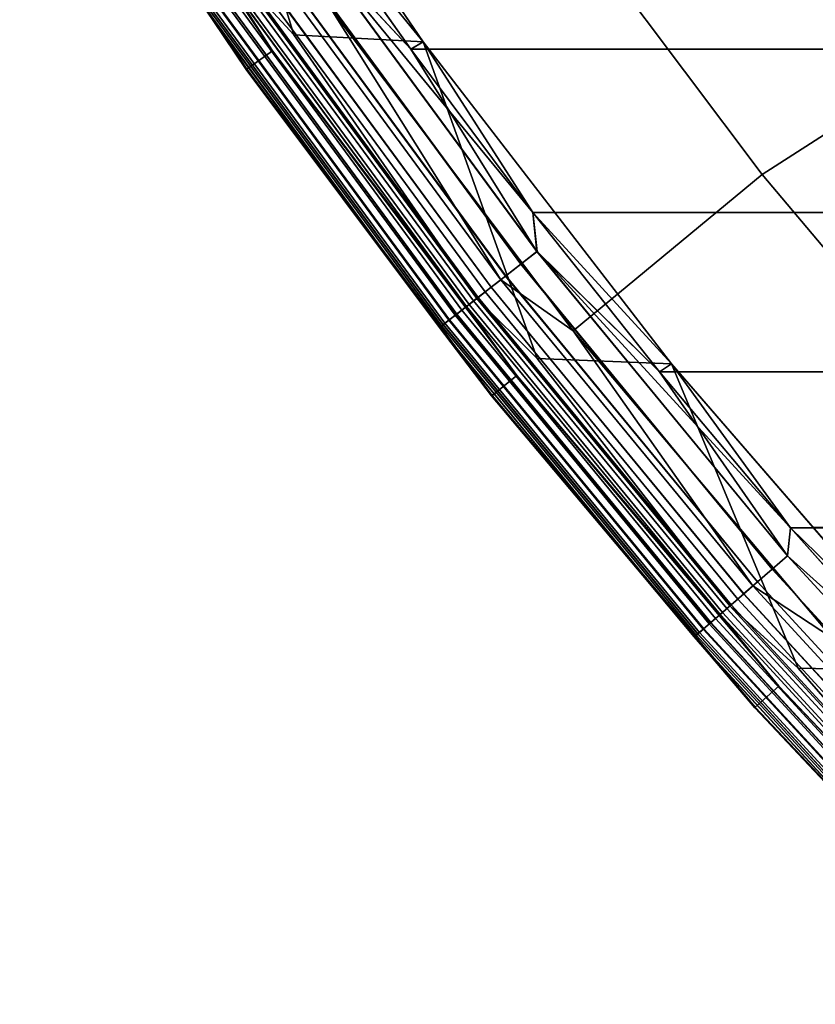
# Model space of a CAD drawing. Header units: metres. Extents: x -25 to 132, y -25 to 25.
# Tile 1 of 256: x -21.17 to -18.43, y -17.68 to -14.3. Entities that reach past the tile are written whole.
import ezdxf

# ---------------------------------------------------------------- set-up
doc = ezdxf.new("R2010")
doc.units = ezdxf.units.M
doc.layers.add('solid_12_061_071_XXX', color=7, linetype='CONTINUOUS')

msp = doc.modelspace()

# ---------------------------------------------------------------- linework, layer by layer
at = {"layer": 'solid_12_061_071_XXX'}
for points in [[(-17.844536, -12.718869, 117.049759), (-18.622311, -13.302495, 115.914597), (-17.842995, -14.33089, 115.914597), (-17.100645, -13.702738, 117.049759)], [(-20.407146, -14.150002, 100.003029), (-20.998787, -13.191055, 100), (-20.569006, -13.218647, 100), (-20.22604, -14.347836, 100)], [(-19.780659, -14.371572, 100), (-20.569006, -13.218647, 100), (-20.568878, -13.218843, 99.5), (-19.780718, -14.371491, 99.5)], [(-20.569006, -13.218647, 100), (-19.780659, -14.371572, 100), (-20.22604, -14.347836, 100)], [(-19.780718, -14.371491, 99.5), (-20.568878, -13.218843, 99.5), (-20.22674, -13.824942, 99.5)], [(-21.166624, -13.29985, 100.201744), (-20.387596, -14.465749, 100.201744), (-20.298594, -14.402611, 112.706161), (-21.074224, -13.241796, 112.706161)], [(-20.44405, -14.175589, 112.877182), (-21.074224, -13.241796, 112.706161), (-20.298594, -14.402611, 112.706161)], [(-20.389038, -14.466759, 99), (-21.168121, -13.300776, 99), (-21.168121, -13.300776, 0.5), (-20.389038, -14.466759, 0.5)], [(-20.540262, -14.242302, 0.428843), (-20.389038, -14.466759, 0.5), (-21.168121, -13.300776, 0.5)], [(-20.540339, -14.242353, 99.070518), (-21.168121, -13.300776, 99), (-20.389038, -14.466759, 99)], [(-20.540724, -14.242621, 100.166801), (-20.387596, -14.465749, 100.201744), (-21.166624, -13.29985, 100.201744)], [(-17.842995, -14.33089, 115.914597), (-18.622311, -13.302495, 115.914597), (-19.417229, -13.760761, 114.731659), (-18.615873, -14.826889, 114.731659)], [(-19.417229, -13.760761, 114.731659), (-20.097189, -14.259706, 113.5177), (-19.266027, -15.364128, 113.5177), (-18.615873, -14.826889, 114.731659)], [(19.823536, -14.397127), (-19.823614, -14.39702), (-20.22674, -13.824941), (20.226665, -13.82505)], [(-20.191509, -14.000481, 0.004998), (-20.22674, -13.824941), (-19.823614, -14.39702)], [(-20.192032, -14.000843, 99.494911), (-19.823614, -14.397021, 99.5), (-19.780718, -14.371491, 99.5), (-20.22674, -13.824942, 99.5)], [(-20.249374, -14.040604, 99.479729), (-19.44516, -15.134775, 99.479729), (-19.390095, -15.091917, 99.494911), (-20.192032, -14.000843, 99.494911)], [(-19.444674, -15.134397, 0.020093), (-20.248867, -14.040252, 0.020093), (-20.191509, -14.000481, 0.004998), (-19.389593, -15.091527, 0.004998)], [(-20.192032, -14.000843, 99.494911), (-19.390095, -15.091917, 99.494911), (-19.823614, -14.397021, 99.5)], [(-20.191509, -14.000481, 0.004998), (-19.823614, -14.39702), (-19.40436, -14.957297)], [(-19.389593, -15.091527, 0.004998), (-20.191509, -14.000481, 0.004998), (-19.40436, -14.957297)], [(-20.304352, -14.078725, 99.454758), (-19.497955, -15.175868, 99.454758), (-19.44516, -15.134775, 99.479729), (-20.249374, -14.040604, 99.479729)], [(-19.497494, -15.175508, 0.044977), (-20.303873, -14.078392, 0.044977), (-20.248867, -14.040252, 0.020093), (-19.444674, -15.134397, 0.020093)], [(-20.377525, -14.129462, 113.211105), (-19.568222, -15.230559, 113.211105), (-19.514093, -15.188428, 113.368919), (-20.321157, -14.090377, 113.368919)], [(-20.355848, -14.11443, 99.420509), (-19.547405, -15.214356, 99.420509), (-19.497955, -15.175868, 99.454758), (-20.304352, -14.078725, 99.454758)], [(-19.546978, -15.214025, 0.079142), (-20.355404, -14.114122, 0.079142), (-20.303873, -14.078392, 0.044977), (-19.497494, -15.175508, 0.044977)], [(-20.321157, -14.090377, 113.368919), (-19.514093, -15.188428, 113.368919), (-20.097189, -14.259706, 113.5177)], [(-20.418671, -14.157991, 113.046471), (-19.607733, -15.261312, 113.046471), (-19.568222, -15.230559, 113.211105), (-20.377525, -14.129462, 113.211105)], [(-20.402809, -14.146993, 99.377686), (-19.592501, -15.249455, 99.377686), (-19.547405, -15.214356, 99.420509), (-20.355848, -14.11443, 99.420509)], [(-19.592117, -15.249158, 0.121892), (-20.402411, -14.146716, 0.121892), (-20.355404, -14.114122, 0.079142), (-19.546978, -15.214025, 0.079142)], [(-20.434999, -14.169313, 100.012123), (-19.623413, -15.273516, 100.012123), (-19.648493, -15.293036, 100.027), (-20.461117, -14.187422, 100.027)], [(-20.444277, -14.175747, 99.327164), (-19.632322, -15.280451, 99.327164), (-19.592501, -15.249455, 99.377686), (-20.402809, -14.146993, 99.377686)], [(-20.44405, -14.175589, 112.877182), (-19.632103, -15.28028, 112.877182), (-19.607733, -15.261312, 113.046471), (-20.418671, -14.157991, 113.046471)], [(-19.63199, -15.280192, 0.172354), (-20.443932, -14.175507, 0.172354), (-20.402411, -14.146716, 0.121892), (-19.592117, -15.249158, 0.121892)], [(-20.407146, -14.150002, 100.003029), (-19.596668, -15.252699, 100.003029), (-19.623413, -15.273516, 100.012123), (-20.434999, -14.169313, 100.012123)], [(-20.407146, -14.150002, 100.003029), (-20.22604, -14.347836, 100), (-19.596668, -15.252699, 100.003029)], [(-20.507484, -14.219573, 99.207253), (-19.69302, -15.327693, 99.207253), (-19.666059, -15.306708, 99.269958), (-20.479408, -14.200106, 99.269958)], [(-19.69281, -15.327529, 0.292163), (-20.507265, -14.219421, 0.292163), (-20.479122, -14.199908, 0.229499), (-19.665785, -15.306495, 0.229499)], [(-20.484694, -14.203771, 100.047203), (-19.671135, -15.310658, 100.047203), (-19.690641, -15.325842, 100.072105), (-20.505009, -14.217856, 100.072105)], [(-20.461117, -14.187422, 100.027), (-19.648493, -15.293036, 100.027), (-19.671135, -15.310658, 100.047203), (-20.484694, -14.203771, 100.047203)], [(-20.479408, -14.200106, 99.269958), (-19.666059, -15.306708, 99.269958), (-19.632322, -15.280451, 99.327164), (-20.444277, -14.175747, 99.327164)], [(-19.665785, -15.306495, 0.229499), (-20.479122, -14.199908, 0.229499), (-20.443932, -14.175507, 0.172354), (-19.63199, -15.280192, 0.172354)], [(-20.44405, -14.175589, 112.877182), (-20.298594, -14.402611, 112.706161), (-19.632103, -15.28028, 112.877182)], [(-20.533461, -14.237585, 100.132843), (-19.717964, -15.347108, 100.132843), (-19.724939, -15.352537, 100.166801), (-20.540724, -14.242621, 100.166801)], [(-20.540339, -14.242353, 99.070518), (-19.724569, -15.352248, 99.070518), (-19.712656, -15.342977, 99.14032), (-20.527933, -14.233752, 99.14032)], [(-19.724497, -15.352192, 0.428843), (-20.540262, -14.242302, 0.428843), (-20.527784, -14.233649, 0.359065), (-19.712515, -15.342866, 0.359065)], [(-20.521433, -14.229244, 100.100952), (-19.706413, -15.338118, 100.100952), (-19.717964, -15.347108, 100.132843), (-20.533461, -14.237585, 100.132843)], [(-20.527933, -14.233752, 99.14032), (-19.712656, -15.342977, 99.14032), (-19.69302, -15.327693, 99.207253), (-20.507484, -14.219573, 99.207253)], [(-19.712515, -15.342866, 0.359065), (-20.527784, -14.233649, 0.359065), (-20.507265, -14.219421, 0.292163), (-19.69281, -15.327529, 0.292163)], [(-20.505009, -14.217856, 100.072105), (-19.690641, -15.325842, 100.072105), (-19.706413, -15.338118, 100.100952), (-20.521433, -14.229244, 100.100952)], [(-20.540724, -14.242621, 100.166801), (-19.724939, -15.352537, 100.166801), (-20.387596, -14.465749, 100.201744)], [(-20.540339, -14.242353, 99.070518), (-20.389038, -14.466759, 99), (-19.724569, -15.352248, 99.070518)], [(-19.724497, -15.352192, 0.428843), (-20.389038, -14.466759, 0.5), (-20.540262, -14.242302, 0.428843)], [(-19.514093, -15.188428, 113.368919), (-19.266027, -15.364128, 113.5177), (-20.097189, -14.259706, 113.5177)], [(-17.006956, -15.313728, 115.914597), (-17.842995, -14.33089, 115.914597), (-18.615873, -14.826889, 114.731659), (-17.75605, -15.846452, 114.731659)], [(-19.596668, -15.252699, 100.003029), (-20.22604, -14.347836, 100), (-19.780659, -14.371572, 100), (-19.389662, -15.459431, 100)], [(-19.780718, -14.371491, 99.5), (-19.823614, -14.397021, 99.5), (-19.40436, -14.957298, 99.5)], [(-18.927984, -15.477334, 99.5), (-19.780718, -14.371491, 99.5), (-19.40436, -14.957298, 99.5)], [(-18.927996, -15.477331, 100), (-19.780659, -14.371572, 100), (-19.780718, -14.371491, 99.5), (-18.927984, -15.477334, 99.5)], [(-19.780659, -14.371572, 100), (-18.927996, -15.477331, 100), (-19.389662, -15.459431, 100)], [(-20.387596, -14.465749, 100.201744), (-19.54442, -15.586135, 100.201744), (-19.459101, -15.518101, 112.706161), (-20.298594, -14.402611, 112.706161)], [(-19.632103, -15.28028, 112.877182), (-20.298594, -14.402611, 112.706161), (-19.459101, -15.518101, 112.706161)], [(19.40428, -14.957402), (-19.40436, -14.957297), (-19.823614, -14.39702), (19.823536, -14.397127)], [(-19.390095, -15.091917, 99.494911), (-19.40436, -14.957298, 99.5), (-19.823614, -14.397021, 99.5)], [(-19.545805, -15.587223, 99), (-20.389038, -14.466759, 99), (-20.389038, -14.466759, 0.5), (-19.545805, -15.587223, 0.5)], [(-19.724497, -15.352192, 0.428843), (-19.545805, -15.587223, 0.5), (-20.389038, -14.466759, 0.5)], [(-19.724569, -15.352248, 99.070518), (-20.389038, -14.466759, 99), (-19.545805, -15.587223, 99)], [(-19.724939, -15.352537, 100.166801), (-19.54442, -15.586135, 100.201744), (-20.387596, -14.465749, 100.201744)], [(-18.615873, -14.826889, 114.731659), (-19.266027, -15.364128, 113.5177), (-18.374249, -16.420206, 113.5177), (-17.75605, -15.846452, 114.731659)], [(18.969107, -15.505578), (-18.969191, -15.505475), (-19.40436, -14.957297), (19.40428, -14.957402)], [(-19.389593, -15.091527, 0.004998), (-19.40436, -14.957297), (-18.969191, -15.505475)], [(-19.390095, -15.091917, 99.494911), (-18.969191, -15.505476, 99.5), (-18.927984, -15.477334, 99.5), (-19.40436, -14.957298, 99.5)], [(-19.44516, -15.134775, 99.479729), (-18.581892, -16.182983, 99.479729), (-18.529272, -16.137157, 99.494911), (-19.390095, -15.091917, 99.494911)], [(-18.581427, -16.182579, 0.020093), (-19.444674, -15.134397, 0.020093), (-19.389593, -15.091527, 0.004998), (-18.528793, -16.13674, 0.004998)], [(-19.390095, -15.091917, 99.494911), (-18.529272, -16.137157, 99.494911), (-18.969191, -15.505476, 99.5)], [(-19.389593, -15.091527, 0.004998), (-18.969191, -15.505475), (-18.518618, -16.040905)], [(-18.528793, -16.13674, 0.004998), (-19.389593, -15.091527, 0.004998), (-18.518618, -16.040905)], [(-19.497955, -15.175868, 99.454758), (-18.632343, -16.226923, 99.454758), (-18.581892, -16.182983, 99.479729), (-19.44516, -15.134775, 99.479729)], [(-18.631903, -16.226538, 0.044977), (-19.497494, -15.175508, 0.044977), (-19.444674, -15.134397, 0.020093), (-18.581427, -16.182579, 0.020093)], [(-19.547405, -15.214356, 99.420509), (-18.679598, -16.268076, 99.420509), (-18.632343, -16.226923, 99.454758), (-19.497955, -15.175868, 99.454758)], [(-18.67919, -16.267721, 0.079142), (-19.546978, -15.214025, 0.079142), (-19.497494, -15.175508, 0.044977), (-18.631903, -16.226538, 0.044977)], [(-19.592501, -15.249455, 99.377686), (-18.722692, -16.305607, 99.377686), (-18.679598, -16.268076, 99.420509), (-19.547405, -15.214356, 99.420509)], [(-18.722326, -16.305288, 0.121892), (-19.592117, -15.249158, 0.121892), (-19.546978, -15.214025, 0.079142), (-18.67919, -16.267721, 0.079142)], [(-19.568222, -15.230559, 113.211105), (-18.699492, -16.285402, 113.211105), (-18.647764, -16.240353, 113.368919), (-19.514093, -15.188428, 113.368919)], [(-19.514093, -15.188428, 113.368919), (-18.647764, -16.240353, 113.368919), (-19.266027, -15.364128, 113.5177)], [(-19.632322, -15.280451, 99.327164), (-18.760746, -16.338749, 99.327164), (-18.722692, -16.305607, 99.377686), (-19.592501, -15.249455, 99.377686)], [(-18.760429, -16.338472, 0.172354), (-19.63199, -15.280192, 0.172354), (-19.592117, -15.249158, 0.121892), (-18.722326, -16.305288, 0.121892)], [(-19.596668, -15.252699, 100.003029), (-18.726673, -16.309074, 100.003029), (-18.752232, -16.331333, 100.012123), (-19.623413, -15.273516, 100.012123)], [(-19.607733, -15.261312, 113.046471), (-18.737247, -16.318283, 113.046471), (-18.699492, -16.285402, 113.211105), (-19.568222, -15.230559, 113.211105)], [(-19.596668, -15.252699, 100.003029), (-19.389662, -15.459431, 100), (-18.726673, -16.309074, 100.003029)], [(-19.666059, -15.306708, 99.269958), (-18.792984, -16.366823, 99.269958), (-18.760746, -16.338749, 99.327164), (-19.632322, -15.280451, 99.327164)], [(-18.792723, -16.366596, 0.229499), (-19.665785, -15.306495, 0.229499), (-19.63199, -15.280192, 0.172354), (-18.760429, -16.338472, 0.172354)], [(-19.623413, -15.273516, 100.012123), (-18.752232, -16.331333, 100.012123), (-18.776197, -16.352205, 100.027), (-19.648493, -15.293036, 100.027)], [(-19.632103, -15.28028, 112.877182), (-18.760536, -16.338566, 112.877182), (-18.737247, -16.318283, 113.046471), (-19.607733, -15.261312, 113.046471)], [(-19.632103, -15.28028, 112.877182), (-19.459101, -15.518101, 112.706161), (-18.760536, -16.338566, 112.877182)], [(-19.69302, -15.327693, 99.207253), (-18.818748, -16.389261, 99.207253), (-18.792984, -16.366823, 99.269958), (-19.666059, -15.306708, 99.269958)], [(-18.818546, -16.389088, 0.292163), (-19.69281, -15.327529, 0.292163), (-19.665785, -15.306495, 0.229499), (-18.792723, -16.366596, 0.229499)], [(-19.671135, -15.310658, 100.047203), (-18.797834, -16.371048, 100.047203), (-18.816475, -16.387283, 100.072105), (-19.690641, -15.325842, 100.072105)], [(-19.648493, -15.293036, 100.027), (-18.776197, -16.352205, 100.027), (-18.797834, -16.371048, 100.047203), (-19.671135, -15.310658, 100.047203)], [(-19.717964, -15.347108, 100.132843), (-18.842587, -16.410023, 100.132843), (-18.849251, -16.415827, 100.166801), (-19.724939, -15.352537, 100.166801)], [(-19.724939, -15.352537, 100.166801), (-18.849251, -16.415827, 100.166801), (-19.54442, -15.586135, 100.201744)], [(-19.724569, -15.352248, 99.070518), (-18.848896, -16.415518, 99.070518), (-18.837513, -16.405605, 99.14032), (-19.712656, -15.342977, 99.14032)], [(-19.724569, -15.352248, 99.070518), (-19.545805, -15.587223, 99), (-18.848896, -16.415518, 99.070518)], [(-18.848827, -16.415459, 0.428843), (-19.724497, -15.352192, 0.428843), (-19.712515, -15.342866, 0.359065), (-18.837378, -16.405485, 0.359065)], [(-18.848827, -16.415459, 0.428843), (-19.545805, -15.587223, 0.5), (-19.724497, -15.352192, 0.428843)], [(-19.706413, -15.338118, 100.100952), (-18.831547, -16.40041, 100.100952), (-18.842587, -16.410023, 100.132843), (-19.717964, -15.347108, 100.132843)], [(-19.712656, -15.342977, 99.14032), (-18.837513, -16.405605, 99.14032), (-18.818748, -16.389261, 99.207253), (-19.69302, -15.327693, 99.207253)], [(-18.837378, -16.405485, 0.359065), (-19.712515, -15.342866, 0.359065), (-19.69281, -15.327529, 0.292163), (-18.818546, -16.389088, 0.292163)], [(-19.690641, -15.325842, 100.072105), (-18.816475, -16.387283, 100.072105), (-18.831547, -16.40041, 100.100952), (-19.706413, -15.338118, 100.100952)], [(-18.647764, -16.240353, 113.368919), (-18.374249, -16.420206, 113.5177), (-19.266027, -15.364128, 113.5177)], [(-18.726673, -16.309074, 100.003029), (-19.389662, -15.459431, 100), (-18.927996, -15.477331, 100), (-18.492214, -16.522438, 100)], [(-18.927984, -15.477334, 99.5), (-18.969191, -15.505476, 99.5), (-18.518618, -16.040905, 99.5)], [(-18.013548, -16.532652, 100), (-18.927996, -15.477331, 100), (-18.927984, -15.477334, 99.5), (-18.01351, -16.532696, 99.5)], [(-18.927996, -15.477331, 100), (-18.013548, -16.532652, 100), (-18.492214, -16.522438, 100)], [(-18.01351, -16.532696, 99.5), (-18.927984, -15.477334, 99.5), (-18.518618, -16.040905, 99.5)], [(-19.54442, -15.586135, 100.201744), (-18.639751, -16.65748, 100.201744), (-18.558386, -16.584763, 112.706161), (-19.459101, -15.518101, 112.706161)], [(-18.760536, -16.338566, 112.877182), (-19.459101, -15.518101, 112.706161), (-18.558386, -16.584763, 112.706161)], [(18.969107, -15.505578), (-18.518618, -16.040905), (-18.969191, -15.505475)], [(-18.529272, -16.137157, 99.494911), (-18.518618, -16.040905, 99.5), (-18.969191, -15.505476, 99.5)], [(18.969107, -15.505578), (18.518532, -16.041006), (-18.518618, -16.040905)], [(-18.641071, -16.658644, 99), (-19.545805, -15.587223, 99), (-19.545805, -15.587223, 0.5), (-18.641071, -16.658644, 0.5)], [(-18.848827, -16.415459, 0.428843), (-18.641071, -16.658644, 0.5), (-19.545805, -15.587223, 0.5)], [(-18.848896, -16.415518, 99.070518), (-19.545805, -15.587223, 99), (-18.641071, -16.658644, 99)], [(-18.849251, -16.415827, 100.166801), (-18.639751, -16.65748, 100.201744), (-19.54442, -15.586135, 100.201744)], [(-18.529272, -16.137157, 99.494911), (-18.052919, -16.563276, 99.5), (-18.01351, -16.532696, 99.5), (-18.518618, -16.040905, 99.5)], [(-18.528793, -16.13674, 0.004998), (-18.518618, -16.040905), (-18.052919, -16.563274)], [(18.518532, -16.041006), (-18.052919, -16.563274), (-18.518618, -16.040905)], [(-18.581892, -16.182983, 99.479729), (-17.662191, -17.182045, 99.479729), (-17.612177, -17.133389, 99.494911), (-18.529272, -16.137157, 99.494911)], [(-17.661749, -17.181616, 0.020093), (-18.581427, -16.182579, 0.020093), (-18.528793, -16.13674, 0.004998), (-17.611719, -17.132946, 0.004998)], [(-18.529272, -16.137157, 99.494911), (-17.612177, -17.133389, 99.494911), (-18.052919, -16.563276, 99.5)], [(-17.611719, -17.132946, 0.004998), (-18.528793, -16.13674, 0.004998), (-18.052919, -16.563274), (-17.572439, -17.072178)], [(-18.632343, -16.226923, 99.454758), (-17.710146, -17.228697, 99.454758), (-17.662191, -17.182045, 99.479729), (-18.581892, -16.182983, 99.479729)], [(-17.709726, -17.228289, 0.044977), (-18.631903, -16.226538, 0.044977), (-18.581427, -16.182579, 0.020093), (-17.661749, -17.181616, 0.020093)], [(-18.679598, -16.268076, 99.420509), (-17.755062, -17.27239, 99.420509), (-17.710146, -17.228697, 99.454758), (-18.632343, -16.226923, 99.454758)], [(-17.754675, -17.272015, 0.079142), (-18.67919, -16.267721, 0.079142), (-18.631903, -16.226538, 0.044977), (-17.709726, -17.228289, 0.044977)], [(-18.722692, -16.305607, 99.377686), (-17.796022, -17.312239, 99.377686), (-17.755062, -17.27239, 99.420509), (-18.679598, -16.268076, 99.420509)], [(-17.795675, -17.311899, 0.121892), (-18.722326, -16.305288, 0.121892), (-18.67919, -16.267721, 0.079142), (-17.754675, -17.272015, 0.079142)], [(-18.699492, -16.285402, 113.211105), (-17.77397, -17.290785, 113.211105), (-17.724804, -17.242954, 113.368919), (-18.647764, -16.240353, 113.368919)], [(-18.647764, -16.240353, 113.368919), (-17.724804, -17.242954, 113.368919), (-18.374249, -16.420206, 113.5177)], [(-18.737247, -16.318283, 113.046471), (-17.809858, -17.325697, 113.046471), (-17.77397, -17.290785, 113.211105), (-18.699492, -16.285402, 113.211105)], [(-18.752232, -16.331333, 100.012123), (-17.8241, -17.339552, 100.012123), (-17.84688, -17.361713, 100.027), (-18.776197, -16.352205, 100.027)], [(-18.760746, -16.338749, 99.327164), (-17.832193, -17.347425, 99.327164), (-17.796022, -17.312239, 99.377686), (-18.722692, -16.305607, 99.377686)], [(-18.760536, -16.338566, 112.877182), (-17.831993, -17.347231, 112.877182), (-17.809858, -17.325697, 113.046471), (-18.737247, -16.318283, 113.046471)], [(-17.831892, -17.347132, 0.172354), (-18.760429, -16.338472, 0.172354), (-18.722326, -16.305288, 0.121892), (-17.795675, -17.311899, 0.121892)], [(-18.726673, -16.309074, 100.003029), (-17.799807, -17.31592, 100.003029), (-17.8241, -17.339552, 100.012123), (-18.752232, -16.331333, 100.012123)], [(-18.726673, -16.309074, 100.003029), (-18.492214, -16.522438, 100), (-17.799807, -17.31592, 100.003029)], [(-18.818748, -16.389261, 99.207253), (-17.887325, -17.401058, 99.207253), (-17.862835, -17.377235, 99.269958), (-18.792984, -16.366823, 99.269958)], [(-17.887133, -17.400871, 0.292163), (-18.818546, -16.389088, 0.292163), (-18.792723, -16.366596, 0.229499), (-17.862587, -17.376993, 0.229499)], [(-18.776197, -16.352205, 100.027), (-17.84688, -17.361713, 100.027), (-17.867447, -17.38172, 100.047203), (-18.797834, -16.371048, 100.047203)], [(-18.792984, -16.366823, 99.269958), (-17.862835, -17.377235, 99.269958), (-17.832193, -17.347425, 99.327164), (-18.760746, -16.338749, 99.327164)], [(-17.862587, -17.376993, 0.229499), (-18.792723, -16.366596, 0.229499), (-18.760429, -16.338472, 0.172354), (-17.831892, -17.347132, 0.172354)], [(-18.760536, -16.338566, 112.877182), (-18.558386, -16.584763, 112.706161), (-17.831993, -17.347231, 112.877182)], [(-18.831547, -16.40041, 100.100952), (-17.89949, -17.412893, 100.100952), (-17.909983, -17.4231, 100.132843), (-18.842587, -16.410023, 100.132843)], [(-18.837513, -16.405605, 99.14032), (-17.905161, -17.418409, 99.14032), (-17.887325, -17.401058, 99.207253), (-18.818748, -16.389261, 99.207253)], [(-17.905031, -17.418283, 0.359065), (-18.837378, -16.405485, 0.359065), (-18.818546, -16.389088, 0.292163), (-17.887133, -17.400871, 0.292163)], [(-18.816475, -16.387283, 100.072105), (-17.885164, -17.398956, 100.072105), (-17.89949, -17.412893, 100.100952), (-18.831547, -16.40041, 100.100952)], [(-18.797834, -16.371048, 100.047203), (-17.867447, -17.38172, 100.047203), (-17.885164, -17.398956, 100.072105), (-18.816475, -16.387283, 100.072105)], [(-18.842587, -16.410023, 100.132843), (-17.909983, -17.4231, 100.132843), (-17.916317, -17.429262, 100.166801), (-18.849251, -16.415827, 100.166801)], [(-18.849251, -16.415827, 100.166801), (-17.916317, -17.429262, 100.166801), (-18.639751, -16.65748, 100.201744)], [(-18.848896, -16.415518, 99.070518), (-17.915979, -17.428934, 99.070518), (-17.905161, -17.418409, 99.14032), (-18.837513, -16.405605, 99.14032)], [(-18.848896, -16.415518, 99.070518), (-18.641071, -16.658644, 99), (-17.915979, -17.428934, 99.070518)], [(-17.915915, -17.428871, 0.428843), (-18.848827, -16.415459, 0.428843), (-18.837378, -16.405485, 0.359065), (-17.905031, -17.418283, 0.359065)], [(-17.915915, -17.428871, 0.428843), (-18.641071, -16.658644, 0.5), (-18.848827, -16.415459, 0.428843)], [(-17.799807, -17.31592, 100.003029), (-18.492214, -16.522438, 100), (-18.013548, -16.532652, 100), (-17.536564, -17.533451, 100)], [(-18.639751, -16.65748, 100.201744), (-17.676435, -17.676414, 100.201744), (-17.599274, -17.599251, 112.706161), (-18.558386, -16.584763, 112.706161)], [(-17.831993, -17.347231, 112.877182), (-18.558386, -16.584763, 112.706161), (-17.599274, -17.599251, 112.706161)], [(-17.677687, -17.677652, 99), (-18.641071, -16.658644, 99), (-18.641071, -16.658644, 0.5), (-17.677687, -17.677652, 0.5)], [(-17.915915, -17.428871, 0.428843), (-17.677687, -17.677652, 0.5), (-18.641071, -16.658644, 0.5)], [(-17.915979, -17.428934, 99.070518), (-18.641071, -16.658644, 99), (-17.677687, -17.677652, 99)], [(-17.916317, -17.429262, 100.166801), (-17.676435, -17.676414, 100.201744), (-18.639751, -16.65748, 100.201744)]]:
    msp.add_3dface(points, dxfattribs=at)

doc.saveas('drawing.dxf')
